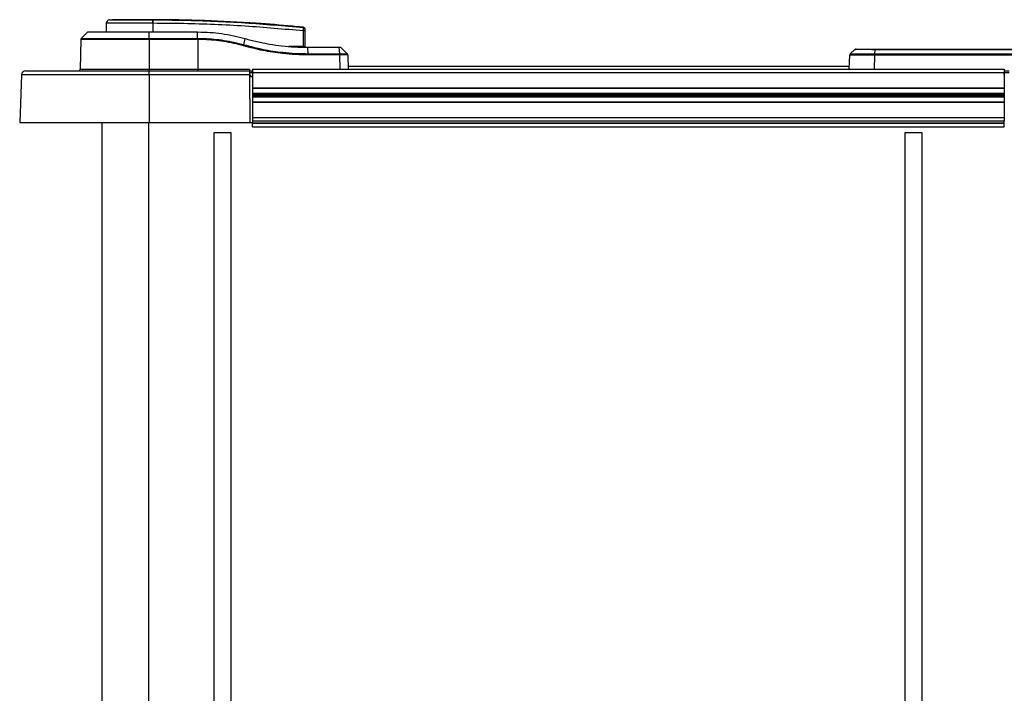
# Model space of a CAD drawing. Header units: millimetres. Extents: x 0 to 420, y 0 to 297.
# Tile 4 of 62: x 56 to 94, y 102 to 129. Entities that reach past the tile are written whole.
import ezdxf

# ---------------------------------------------------------------- set-up
doc = ezdxf.new("R2010")
doc.units = ezdxf.units.MM

msp = doc.modelspace()

# ---------------------------------------------------------------- linework, layer by layer
at = {"color": 7, "linetype": 'Continuous', "lineweight": 25}
for p, q in [((59.32609, 128.50538), (59.44355, 128.51467)), ((61.02648, 128.51467), (61.02639, 128.51467)), ((59.20533, 128.37225), (59.20239, 128.0352)), ((61.03754, 128.37229), (61.02658, 128.3723)), ((61.02658, 128.3723), (61.02683, 128.0352)), ((66.90836, 128.2157), (66.90831, 128.2157)), ((58.48566, 128.0352), (58.22611, 127.78455)), ((58.22611, 127.78455), (60.88542, 127.78455)), ((58.48566, 128.0352), (60.88542, 128.0352)), ((60.88542, 128.0352), (62.76318, 128.0352)), ((60.88542, 127.78455), (60.88542, 128.0352)), ((60.88542, 127.78455), (60.88542, 127.73715)), ((60.88542, 127.78455), (62.77401, 127.78455)), ((62.76318, 128.0352), (62.77519, 128.0352)), ((62.77401, 127.78452), (62.76318, 128.0352)), ((64.57731, 127.53573), (64.62576, 127.77669)), ((66.91343, 127.46794), (66.90816, 128.07262)), ((66.95764, 128.07262), (66.96292, 127.46794)), ((58.2055, 127.73715), (58.18533, 126.5821)), ((60.88542, 127.73715), (58.2055, 127.73715)), ((60.88542, 127.73715), (60.88542, 126.5821)), ((62.7754, 127.73715), (60.88542, 127.73715)), ((62.7754, 127.73715), (62.7754, 127.7371)), ((62.7754, 127.7371), (62.77624, 126.5821)), ((66.91343, 127.46794), (66.34011, 127.46794)), ((66.91094, 127.46794), (66.91089, 127.43417)), ((66.91343, 127.46794), (66.96292, 127.46794)), ((66.93004, 127.46794), (66.92945, 127.43417)), ((67.09926, 127.18352), (67.07776, 127.43417)), ((67.07776, 127.43417), (68.30736, 127.43417)), ((68.32886, 127.18352), (68.30736, 127.43417)), ((68.36049, 127.43417), (68.62005, 127.18352)), ((89.23668, 127.35989), (101.00516, 127.35989)), ((67.09926, 127.18352), (68.32886, 127.18352)), ((68.33087, 127.13612), (67.10096, 127.13612)), ((68.33101, 127.13612), (68.33087, 127.13612)), ((68.34066, 126.58328), (68.33101, 127.13612)), ((68.64066, 127.13612), (68.65031, 126.58328)), ((88.23785, 126.58328), (88.25692, 127.12947)), ((88.45669, 127.3428), (88.27727, 127.1755)), ((89.22511, 127.12947), (89.20604, 126.58328)), ((98.18335, 127.12946), (89.22605, 127.12946)), ((89.23471, 127.34174), (89.22698, 127.17649)), ((89.22698, 127.17649), (99.16901, 127.17649)), ((101.00353, 127.34174), (89.23471, 127.34174)), ((88.24153, 126.68869), (68.64847, 126.68869)), ((55.88565, 126.35281), (55.82059, 124.48982)), ((60.88542, 126.35281), (55.88565, 126.35281)), ((56.05437, 126.51575), (60.88542, 126.51575)), ((58.18533, 126.5821), (60.88542, 126.5821)), ((60.88542, 126.51575), (60.88542, 126.5821)), ((60.88542, 126.5821), (62.77624, 126.5821)), ((60.88542, 126.35281), (60.88542, 126.51575)), ((60.88542, 126.51575), (64.80163, 126.51575)), ((60.88542, 126.35281), (60.88542, 124.48982)), ((64.80305, 126.35281), (60.88542, 126.35281)), ((62.77624, 126.5821), (64.80105, 126.5821)), ((64.80105, 126.5821), (64.80163, 126.51575)), ((64.80163, 126.51575), (64.80305, 126.35281)), ((64.80164, 126.51457), (64.91961, 126.51457)), ((64.80222, 126.44822), (64.92019, 126.44822)), ((64.80305, 126.35281), (64.81931, 124.48982)), ((64.83716, 126.34692), (64.8031, 126.34692)), ((64.80336, 126.31698), (64.83664, 126.31698)), ((64.92019, 126.28528), (64.80364, 126.28528)), ((64.83716, 126.34692), (64.83664, 126.31698)), ((64.91992, 126.4787), (64.91821, 126.47865)), ((64.91821, 126.47865), (64.91901, 126.44822)), ((64.92019, 126.44825), (64.91901, 126.44822)), ((64.91961, 126.51457), (64.91993, 126.47843)), ((64.92019, 126.58328), (64.92019, 126.44822)), ((64.92019, 126.58328), (94.2962, 126.58328)), ((64.92019, 126.44822), (64.92019, 125.85057)), ((64.92019, 126.44822), (94.2962, 126.44822)), ((94.2962, 126.58328), (94.2962, 126.44822)), ((94.2962, 126.51339), (94.48373, 126.51339)), ((94.2962, 126.44822), (94.2962, 125.85057)), ((94.2962, 126.44822), (94.4843, 126.44822)), ((94.29762, 126.28528), (94.2962, 126.44822)), ((64.92019, 125.85057), (94.2962, 125.85057)), ((64.9303, 125.29006), (64.92541, 125.85057)), ((64.92555, 125.83369), (94.2962, 125.83369)), ((94.2962, 125.94173), (94.30062, 125.94173)), ((94.2962, 125.8482), (94.2962, 125.83369)), ((94.2962, 125.83369), (94.2962, 125.64483)), ((64.9272, 125.64483), (94.2962, 125.64483)), ((64.92731, 125.6329), (94.2962, 125.6329)), ((64.92775, 125.58224), (94.2962, 125.58224)), ((64.92796, 125.55838), (94.2962, 125.55838)), ((64.9284, 125.50773), (94.2962, 125.50773)), ((64.9285, 125.4958), (94.2962, 125.4958)), ((94.2962, 125.64483), (94.2962, 125.6329)), ((94.2962, 125.6329), (94.2962, 125.58224)), ((94.2962, 125.58224), (94.2962, 125.55838)), ((94.2962, 125.55838), (94.2962, 125.50773)), ((94.2962, 125.50773), (94.2962, 125.4958)), ((94.2962, 125.4958), (94.2962, 125.30694)), ((64.92019, 125.29006), (64.92019, 124.69241)), ((64.92019, 125.29006), (94.2962, 125.29006)), ((64.93015, 125.30694), (94.2962, 125.30694)), ((94.2962, 125.30694), (94.2962, 125.29006)), ((94.2962, 125.29006), (94.2962, 124.69241)), ((64.92019, 124.69241), (94.2962, 124.69241)), ((64.92019, 124.69241), (64.92019, 124.57378)), ((94.2962, 124.69241), (94.2962, 124.55735)), ((55.82059, 124.48982), (60.88542, 124.48982)), ((59.0334, 124.48982), (59.0334, 87.34774)), ((60.85674, 124.48982), (60.85674, 87.34774)), ((60.88542, 124.48982), (64.81931, 124.48982)), ((64.81931, 124.48982), (64.93728, 124.48982)), ((64.92019, 124.48162), (64.92019, 124.48982)), ((64.92019, 124.48162), (94.2962, 124.48162)), ((64.92019, 124.47005), (64.92019, 124.48162)), ((64.92019, 124.47005), (94.2962, 124.47005)), ((64.92019, 124.32099), (64.92019, 124.47005)), ((64.92019, 124.32099), (94.2962, 124.32099)), ((64.93728, 124.48982), (64.93655, 124.57378)), ((64.93669, 124.55735), (94.2962, 124.55735)), ((94.2962, 124.48162), (94.2962, 124.55735)), ((94.2962, 124.47005), (94.2962, 124.48162)), ((94.2962, 124.32099), (94.2962, 124.47005)), ((64.07844, 124.08463), (63.40313, 124.08463)), ((63.40313, 124.08463), (63.40313, 87.75293)), ((64.07844, 87.75293), (64.07844, 124.08463)), ((91.09086, 124.08463), (90.41555, 124.08463)), ((90.41555, 124.08463), (90.41555, 87.75293)), ((91.09086, 87.75293), (91.09086, 124.08463))]:
    msp.add_line(p, q, dxfattribs=at)
for centre, radius, start, end in [((58.28775, 128.19311), 2.75745, 6.503389, 6.696809), ((59.34039, 128.37107), 0.13506, 96.076872, 179.499989), ((60.51922, 128.40048), 0.50814, 356.819927, 11.918257), ((60.53025, 128.4008), 0.5081, 356.784062, 11.882918), ((66.90309, 128.15178), 0.05386, 0.615859, 83.895805), ((58.27302, 127.73597), 0.06753, 134, 179), ((66.9329, 126.57755), 1.49527, 89.051899, 90.948101), ((88.32441, 127.12711), 0.06753, 132.998305, 177.99991), ((90.32802, 127.12431), 1.10291, 177.287952, 179.732262), ((56.05437, 126.34692), 0.16883, 90, 178), ((58.11781, 126.58328), 0.06753, 270, 359)]:
    msp.add_arc(centre, radius, start, end, dxfattribs=at)
msp.add_ellipse((62.77904, 126.58328), major_axis=(0, 0.06753), ratio=0.04147533, start_param=1.58824962, end_param=3.14159265, dxfattribs=at)
for points, knots in [([(61.02639, 128.51467), (60.92612, 128.51467), (60.7253, 128.51467), (60.42948, 128.51467), (60.15449, 128.51467), (59.90998, 128.51467), (59.70859, 128.51467), (59.55833, 128.51467), (59.46123, 128.51467), (59.44944, 128.51467), (59.44355, 128.51467)], [0, 0, 0, 0, 0.12488045, 0.25013958, 0.37464939, 0.49981249, 0.62476421, 0.74955772, 0.87492377, 1, 1, 1, 1]), ([(66.90831, 128.2157), (66.88563, 128.21801), (66.74562, 128.23222), (66.13136, 128.29218), (64.86927, 128.39528), (63.04837, 128.49436), (61.70072, 128.5079), (61.02648, 128.51467)], [0, 0, 0, 0, 0.01170126, 0.07220884, 0.31419353, 0.65688711, 1, 1, 1, 1]), ([(61.02658, 128.3723), (60.94203, 128.37228), (60.77094, 128.37226), (60.50853, 128.37227), (60.24486, 128.37232), (59.99284, 128.3722), (59.76398, 128.3723), (59.56894, 128.37228), (59.40941, 128.37223), (59.29396, 128.37231), (59.21941, 128.3723), (59.21007, 128.37227), (59.20533, 128.37225)], [0, 0, 0, 0, 0.09123037, 0.18462249, 0.28509302, 0.38847717, 0.48894659, 0.59232958, 0.69279869, 0.79618144, 0.89663467, 1, 1, 1, 1]), ([(59.32609, 128.50538), (59.33045, 128.50537), (59.33918, 128.50536), (59.40742, 128.50545), (59.51515, 128.50538), (59.66188, 128.50541), (59.84383, 128.50541), (60.05479, 128.50534), (60.28984, 128.5054), (60.53347, 128.50541), (60.77824, 128.50538), (60.93702, 128.50541), (61.01641, 128.50542)], [0, 0, 0, 0, 0.1019155, 0.20383364, 0.30575296, 0.40767117, 0.50960195, 0.6115312, 0.71346155, 0.81539292, 0.90769638, 1, 1, 1, 1]), ([(61.01641, 128.50542), (61.02009, 128.50545), (61.02376, 128.50548), (61.02745, 128.50542), (61.02746, 128.50542)], [0, 0, 0, 0, 0.99963467, 1, 1, 1, 1]), ([(61.02746, 128.50542), (61.02746, 128.50542), (61.4275, 128.5052), (62.22765, 128.4969), (63.42741, 128.459), (64.98936, 128.38015), (66.14837, 128.2746), (66.90882, 128.20534)], [0, 0, 0, 0, 0.00000069, 0.20371068, 0.40747211, 0.61123305, 1, 1, 1, 1]), ([(66.90816, 128.07262), (66.14854, 128.14188), (64.99137, 128.24738), (63.4321, 128.32575), (62.23509, 128.36483), (61.43667, 128.36981), (61.03754, 128.37229)], [0, 0, 0, 0, 0.38905274, 0.59267292, 0.79638077, 1, 1, 1, 1]), ([(66.90816, 128.07262), (66.90863, 128.08776), (66.90959, 128.11806), (66.91022, 128.1582), (66.91014, 128.1883), (66.90952, 128.20194), (66.90896, 128.20465), (66.90882, 128.20534)], [0, 0, 0, 0, 0.23108965, 0.4626691, 0.69303153, 0.92227335, 1, 1, 1, 1]), ([(66.90882, 128.20534), (66.90869, 128.20934), (66.90853, 128.21477), (66.90839, 128.2155), (66.90836, 128.2157)], [0, 0, 0, 0, 0.73611582, 1, 1, 1, 1]), ([(66.90836, 128.2157), (66.91434, 128.21448), (66.9263, 128.21205), (66.94145, 128.20113), (66.95229, 128.18616), (66.95645, 128.17233), (66.95678, 128.1643), (66.95686, 128.16243)], [0, 0, 0, 0, 0.23106275, 0.46212549, 0.69318856, 0.92839331, 1, 1, 1, 1]), ([(66.95686, 128.16243), (66.95686, 128.16224), (66.95686, 128.16154), (66.95691, 128.15625), (66.95694, 128.15236)], [0, 0, 0, 0, 0.26342591, 1, 1, 1, 1]), ([(66.95694, 128.15236), (66.95695, 128.15196), (66.95696, 128.15037), (66.95703, 128.14222), (66.95719, 128.12413), (66.9574, 128.09997), (66.95756, 128.08174), (66.95764, 128.07262)], [0, 0, 0, 0, 0.07774703, 0.30683638, 0.53695653, 0.76850921, 1, 1, 1, 1]), ([(62.7754, 127.73715), (62.77528, 127.74596), (62.77506, 127.76235), (62.77445, 127.77742), (62.77406, 127.78363), (62.77401, 127.78451)], [0, 0, 0, 0, 0.49982997, 0.92959309, 1, 1, 1, 1]), ([(62.77401, 127.78451), (62.85673, 127.78385), (63.07067, 127.78213), (63.41586, 127.75881), (63.80711, 127.70927), (64.19563, 127.63727), (64.44993, 127.56962), (64.57731, 127.53573)], [0, 0, 0, 0, 0.13591904, 0.35154592, 0.56796445, 0.78358583, 1, 1, 1, 1]), ([(62.77519, 128.0352), (62.93777, 128.03186), (63.25019, 128.02544), (63.72043, 127.97335), (64.17649, 127.89534), (64.47866, 127.81554), (64.62576, 127.77669)], [0, 0, 0, 0, 0.26022739, 0.50007261, 0.75663822, 1, 1, 1, 1]), ([(64.62576, 127.77669), (64.78067, 127.73515), (65.09725, 127.65027), (65.57985, 127.55602), (66.06897, 127.48697), (66.56759, 127.44273), (66.90411, 127.43708), (67.07776, 127.43417)], [0, 0, 0, 0, 0.19363632, 0.39571275, 0.5934258, 0.7902057, 1, 1, 1, 1]), ([(64.56611, 127.49064), (64.44011, 127.52413), (64.18765, 127.59124), (63.80242, 127.66256), (63.41354, 127.71173), (63.07071, 127.73484), (62.85768, 127.73647), (62.7754, 127.7371)], [0, 0, 0, 0, 0.21556654, 0.43192681, 0.64749305, 0.86385155, 1, 1, 1, 1]), ([(67.10096, 127.13612), (66.93334, 127.13876), (66.5976, 127.14404), (66.00383, 127.19501), (65.32179, 127.29477), (64.818, 127.42535), (64.56611, 127.49064)], [0, 0, 0, 0, 0.19589513, 0.39236848, 0.6961873, 1, 1, 1, 1]), ([(64.57731, 127.53573), (64.82793, 127.47082), (65.32917, 127.341), (66.00726, 127.24196), (66.59799, 127.19132), (66.93201, 127.18612), (67.09926, 127.18352)], [0, 0, 0, 0, 0.30382221, 0.60763963, 0.80353087, 1, 1, 1, 1]), ([(68.30736, 127.43417), (68.31447, 127.43417), (68.32867, 127.43417), (68.34608, 127.43417), (68.35815, 127.43417), (68.35971, 127.43417), (68.36049, 127.43417)], [0, 0, 0, 0, 0.25000865, 0.5, 0.74999135, 1, 1, 1, 1]), ([(88.50162, 127.35989), (88.50406, 127.35989), (88.51106, 127.35989), (88.58943, 127.35989), (88.75464, 127.35989), (88.9789, 127.35989), (89.15076, 127.35989), (89.23668, 127.35989)], [0, 0, 0, 0, 0.11776502, 0.33818049, 0.55865594, 0.77935876, 1, 1, 1, 1]), ([(68.32886, 127.18352), (68.32886, 127.18352), (68.34222, 127.1837), (68.39078, 127.18426), (68.46528, 127.18495), (68.54355, 127.18521), (68.59929, 127.1849), (68.61846, 127.18415), (68.62005, 127.18363), (68.62005, 127.18352), (68.62005, 127.18352)], [0, 0, 0, 0, 0.00000861, 0.08551331, 0.31225637, 0.50018738, 0.72359383, 0.95034016, 0.99999139, 1, 1, 1, 1]), ([(68.33087, 127.13612), (68.33081, 127.14088), (68.33071, 127.1497), (68.33013, 127.16666), (68.32937, 127.17667), (68.32886, 127.18352)], [0, 0, 0, 0, 0.270773, 0.50119493, 1, 1, 1, 1]), ([(68.64066, 127.13612), (68.64046, 127.13624), (68.63938, 127.13688), (68.61835, 127.13773), (68.55932, 127.13811), (68.47611, 127.13779), (68.397, 127.13702), (68.34524, 127.13632), (68.33101, 127.13612)], [0, 0, 0, 0, 0.0500377, 0.27661978, 0.49981367, 0.68756021, 0.91414305, 1, 1, 1, 1]), ([(68.64066, 127.13612), (68.64027, 127.14088), (68.63945, 127.15093), (68.63338, 127.16784), (68.62498, 127.17772), (68.62005, 127.18352)], [0, 0, 0, 0, 0.27055861, 0.57110201, 1, 1, 1, 1]), ([(89.22511, 127.12947), (89.20619, 127.12961), (89.13129, 127.13019), (89.00015, 127.13106), (88.83508, 127.13194), (88.67674, 127.13251), (88.53928, 127.1327), (88.4274, 127.13253), (88.34378, 127.13205), (88.28617, 127.13125), (88.26011, 127.13036), (88.25774, 127.12969), (88.25692, 127.12947)], [0, 0, 0, 0, 0.03683449, 0.1457653, 0.25785489, 0.37682915, 0.49996521, 0.60882491, 0.72084059, 0.82970533, 0.94172389, 1, 1, 1, 1]), ([(88.27836, 127.1765), (88.27917, 127.17668), (88.28148, 127.17721), (88.30669, 127.17795), (88.36224, 127.1786), (88.44452, 127.179), (88.55244, 127.17914), (88.68775, 127.17898), (88.84116, 127.17853), (89.00451, 127.17781), (89.13289, 127.1771), (89.20781, 127.17662), (89.22634, 127.1765)], [0, 0, 0, 0, 0.05828549, 0.16715566, 0.27917508, 0.38802937, 0.50003474, 0.61900413, 0.74212958, 0.85106587, 0.96315761, 1, 1, 1, 1]), ([(89.23471, 127.34174), (89.23471, 127.34174), (89.18969, 127.34179), (89.09849, 127.34187), (88.96728, 127.34196), (88.84343, 127.34203), (88.69559, 127.34207), (88.54807, 127.34205), (88.4681, 127.34192), (88.45557, 127.34179), (88.45557, 127.34174), (88.45557, 127.34174)], [0, 0, 0, 0, 0.00000327, 0.10897537, 0.22109863, 0.33008382, 0.44222679, 0.66233606, 0.88240249, 0.99999673, 1, 1, 1, 1]), ([(89.22605, 127.12946), (89.22594, 127.12946), (89.22563, 127.12946), (89.22532, 127.12947), (89.22511, 127.12947)], [0, 0, 0, 0, 0.341285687, 1, 1, 1, 1]), ([(89.22634, 127.1765), (89.22655, 127.1765), (89.22677, 127.1765), (89.22698, 127.17649), (89.22698, 127.17649)], [0, 0, 0, 0, 0.99372571, 1, 1, 1, 1]), ([(64.92019, 126.44825), (64.92019, 126.44843), (64.92019, 126.44879), (64.92016, 126.45168), (64.92012, 126.45621), (64.92007, 126.46235), (64.92, 126.4698), (64.91995, 126.47571), (64.91992, 126.4787)], [0, 0, 0, 0, 0.16844824, 0.33689816, 0.5050769, 0.67295235, 0.83431353, 1, 1, 1, 1])]:
    msp.add_open_spline(points, degree=3, knots=knots, dxfattribs=at)
for points in [[(64.56611, 127.49064), (64.56727, 127.49483), (64.5696, 127.50321), (64.57267, 127.51522), (64.57535, 127.5264), (64.57666, 127.53262), (64.57731, 127.53573)], [(88.50162, 127.35989), (88.4974, 127.35966), (88.48895, 127.3592), (88.47675, 127.35551), (88.4653, 127.34989), (88.45881, 127.34446), (88.45557, 127.34174)], [(89.23471, 127.34174), (89.23485, 127.34446), (89.23513, 127.34989), (89.23562, 127.35551), (89.23614, 127.3592), (89.2365, 127.35966), (89.23668, 127.35989)], [(67.10096, 127.13612), (67.10093, 127.14054), (67.10088, 127.14937), (67.10053, 127.16202), (67.1, 127.17377), (67.09951, 127.18027), (67.09926, 127.18352)], [(89.22698, 127.17649), (89.22685, 127.1733), (89.22658, 127.1669), (89.2263, 127.15527), (89.2261, 127.14269), (89.22606, 127.13387), (89.22605, 127.12946)]]:
    msp.add_open_spline(points, degree=3, dxfattribs=at)

doc.saveas('drawing.dxf')
